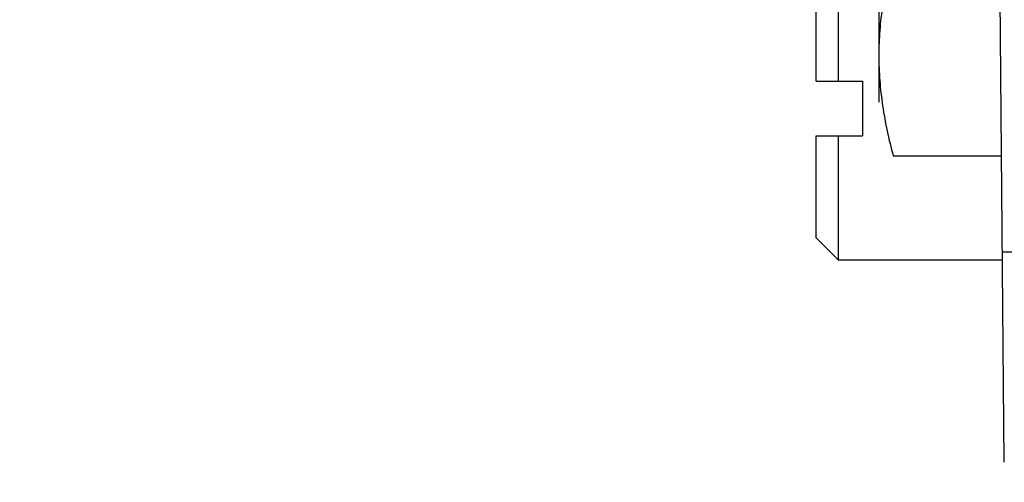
# Model space of a CAD drawing. Header units: inches. Extents: x 0 to 22, y 0 to 17.
# Tile 28 of 37: x 8.497 to 8.985, y 13.303 to 13.532. Entities that reach past the tile are written whole.
import ezdxf

# ---------------------------------------------------------------- set-up
doc = ezdxf.new("R2010")
doc.units = ezdxf.units.IN
doc.header["$LTSCALE"] = 1.21
doc.header["$MEASUREMENT"] = 0
doc.layers.get('0').update_dxf_attribs({"linetype": 'CONTINUOUS'})
doc.layers.add('DIMENSIONS', color=7, linetype='CONTINUOUS')
doc.styles.get("Standard").update_dxf_attribs({"font": 'txt', "width": 0.8})
doc.dimstyles.new('DIMSTYLE_2', dxfattribs={"dimtxt": 0.125, "dimasz": 0.18, "dimexe": 0.18, "dimexo": 0.0625, "dimgap": 0.09, "dimtad": 0, "dimtih": 1, "dimtoh": 1, "dimdec": 3, "dimzin": 4, "dimdsep": 46, "dimtxsty": 'STANDARD', "dimblk": '_FILLED', "dimblk1": '_FILLED', "dimblk2": '_FILLED', "dimcen": 0.09, "dimadec": 0, "dimazin": 0, "dimtp": 0.01, "dimtm": 0.01, "dimtfac": 1, "dimtdec": 3, "dimtofl": 0, "dimtmove": 0, "dimatfit": 3, "dimldrblk": '_FILLED', "dimfxl": 1, "dimtolj": 1, "dimtzin": 4, "dimarcsym": 0})

# ---------------------------------------------------------------- blocks, each defined once
blk = doc.blocks.new('_FILLED')
at = {"color": 0, "linetype": 'BYBLOCK'}
blk.add_solid([(0, 0), (-1, 0.1736), (-1, -0.1736)], dxfattribs=at)
blk = doc.blocks.new('*D22')
at = {"layer": 'DIMENSIONS', "color": 2, "linetype": 'CONTINUOUS'}
for p, q in [((7.6364, 14.06928), (7.6364, 14.42928)), ((8.94204, 14.06928), (7.5114, 14.06928)), ((8.94204, 13.29328), (7.5114, 13.29328)), ((7.6364, 13.29328), (7.6364, 12.93328))]:
    blk.add_line(p, q, dxfattribs=at)
at = {"layer": 'DIMENSIONS', "color": 2, "linetype": 'CONTINUOUS', "xscale": 0.18, "yscale": 0.18, "zscale": 0.18}
for p, rotation in [((7.6364, 14.06928), 270), ((7.6364, 13.29328), 90)]:
    blk.add_blockref('_FILLED', p, dxfattribs=dict(at, rotation=rotation))
at = {"layer": 'DIMENSIONS', "color": 2, "linetype": 'CONTINUOUS', "insert": (7.6364, 13.74378), "char_height": 0.125, "width": 1.225, "attachment_point": 2, "line_spacing_factor": 0.9}
blk.add_mtext('.776{\\Ftxt.shx;\\W1.000000;\\H0.125000; }[19.71]', dxfattribs=at)

msp = doc.modelspace()

# ---------------------------------------------------------------- linework, layer by layer
at = {"color": 6, "linetype": 'CONTINUOUS'}
for p, q in [((8.9224, 13.78516), (8.9224, 13.49128)), ((8.8914, 13.50158), (8.8914, 13.55208)), ((8.9024, 13.50158), (8.9024, 13.54071)), ((8.8914, 13.50158), (8.9144, 13.50158)), ((8.9144, 13.50158), (8.9144, 13.47458)), ((8.8914, 13.42408), (8.8914, 13.47458)), ((8.8914, 13.47458), (8.9144, 13.47458)), ((8.9024, 13.41308), (8.9024, 13.47458)), ((8.92953, 13.46467), (8.98322, 13.46467)), ((8.8914, 13.42408), (8.9024, 13.41308)), ((8.98364, 13.41308), (8.9024, 13.41308))]:
    msp.add_line(p, q, dxfattribs=at)
at = {"color": 7, "linetype": 'CONTINUOUS'}
msp.add_line((8.98454, 13.31311), (8.9814, 13.67328), dxfattribs=at)
at = {"color": 9, "linetype": 'CONTINUOUS'}
msp.add_line((8.98364, 13.41719), (9.00363, 13.41719), dxfattribs=at)
at = {"color": 6, "linetype": 'CONTINUOUS'}
for points, knots in [([(8.92953, 13.56398), (8.92735, 13.55583), (8.92464, 13.54347), (8.92273, 13.52681), (8.9224, 13.51848), (8.9224, 13.51432)], [0, 0, 0, 0, 0.503388, 0.752219, 1, 1, 1, 1]), ([(8.9224, 13.51432), (8.9224, 13.51017), (8.92273, 13.50184), (8.92464, 13.48518), (8.92735, 13.47282), (8.92953, 13.46467)], [0, 0, 0, 0, 0.247781, 0.496612, 1, 1, 1, 1])]:
    msp.add_open_spline(points, degree=3, knots=knots, dxfattribs=at)

# ---------------------------------------------------------------- dimensions: what is measured, and where the dimension line sits
at = {"layer": 'DIMENSIONS', "color": 2, "linetype": 'CONTINUOUS'}
dim = msp.add_linear_dim(base=(7.6364, 14.06928), p1=(8.94204, 13.29328), p2=(8.94204, 14.06928), angle=90, dimstyle='DIMSTYLE_2', dxfattribs=at)
dim.commit()
dim.dimension.update_dxf_attribs({"geometry": '*D22', "text_midpoint": (7.5114, 13.68128), "dimtype": 160})

doc.saveas('drawing.dxf')
